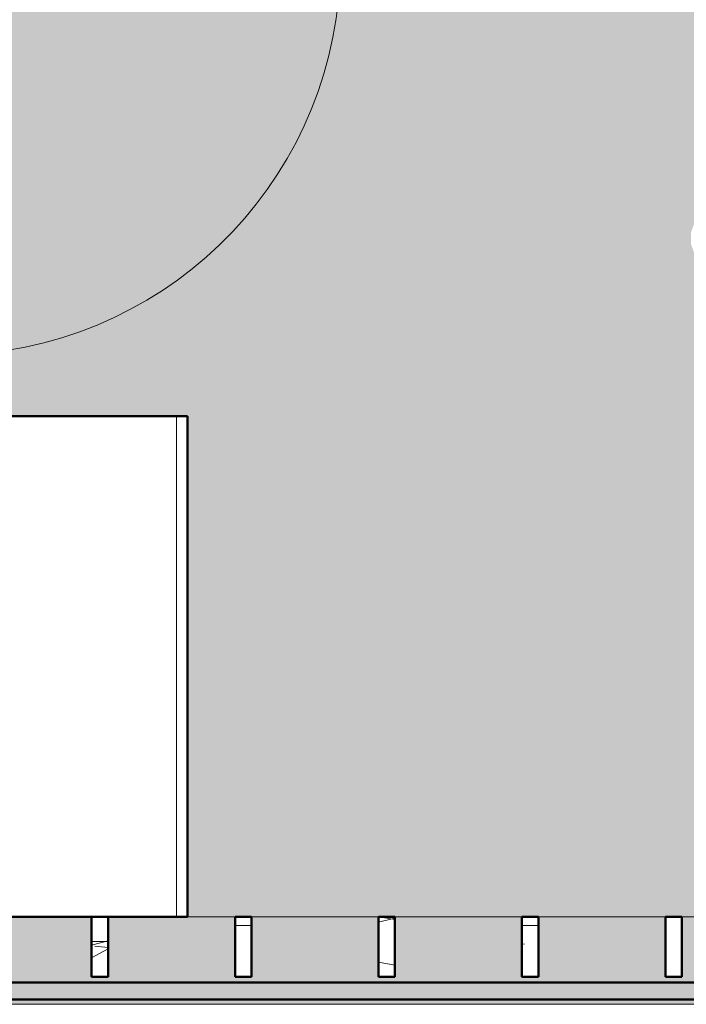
# Model space of a CAD drawing. Header units: inches. Extents: x -9465 to -7685, y 1648 to 3291.
# Tile 33 of 59: x -8499 to -8438, y 2334 to 2424. Entities that reach past the tile are written whole.
import ezdxf

# ---------------------------------------------------------------- set-up
doc = ezdxf.new("R2010")
doc.units = ezdxf.units.IN
doc.header["$MEASUREMENT"] = 0
for name, color, linetype, lineweight in [('A-DOOR', 31, 'Continuous', 13), ('A-DOOR-1', 31, 'Continuous', 9), ('A-DOOR-2', 31, 'Continuous', 20), ('A-FLOR', 192, 'Continuous', 13), ('A-GLAZ-CWMG', 51, 'Continuous', 9), ('A-GLAZ-CWMG-1', 51, 'Continuous', 50), ('A-WALL-1', 113, 'Continuous', 9), ('A-WALL-2', 113, 'Continuous', 50), ('Q-CASE', 31, 'Continuous', 9), ('Q-CASE-1', 31, 'Continuous', 50), ('S-FNDN', 32, 'Continuous', 13)]:
    doc.layers.add(name, color=color, linetype=linetype, lineweight=lineweight)

# ---------------------------------------------------------------- blocks, each defined once
blk = doc.blocks.new('Single-Flush - 36_ x 84_-1347204-SITE PLAN - PROPOSED OVER EXISTING SURVEY')
at = {"layer": 'A-DOOR-1'}
blk.add_arc((18, 3.375), 36.067, 93.17885, 180, dxfattribs=at)
at = {"layer": 'A-DOOR-2'}
for p, q in [((16, 3.375), (16, 39.386)), ((18, 39.386), (16, 39.386)), ((18, 3.375), (18, 39.386)), ((18, 3.375), (16, 3.375))]:
    blk.add_line(p, q, dxfattribs=at)
blk = doc.blocks.new('OD_CW_Base Cabinet - OD_CW_Base Cabinet-1347007-SITE PLAN - PROPOSED OVER EXISTING SURVEY')
at = {"layer": 'Q-CASE'}
for p, q in [((0.738, -1), (0.738, 0)), ((0.738, 0), (46.481, 0)), ((46.481, 0), (46.481, -1)), ((46.481, -1), (0.738, -1)), ((0.738, -23.375), (0.738, -1)), ((0.738, -1), (46.481, -1)), ((46.481, -1), (46.481, -7.266)), ((46.481, -8.766), (46.481, -20.375)), ((46.481, -21.875), (46.481, -23.375))]:
    blk.add_line(p, q, dxfattribs=at)
at = {"layer": 'Q-CASE-1'}
for p, q in [((0.738, -23.375), (0.738, 0)), ((0.738, 0), (46.481, 0)), ((46.481, 0), (46.481, -7.266)), ((46.481, -8.766), (46.481, -20.375)), ((46.481, -21.875), (46.481, -23.375))]:
    blk.add_line(p, q, dxfattribs=at)
blk = doc.blocks.new('Rectangular Mullion - Stud - Vertical-1249823-SITE PLAN - PROPOSED OVER EXISTING SURVEY')
at = {"layer": 'A-GLAZ-CWMG'}
h = blk.add_hatch(dxfattribs=at)
h.set_pattern_fill('FP_12', color=256, style=0, pattern_type=2)
h.set_pattern_definition([(184.764, (-8451.507, -2328.677), (528.661461, 40.0586324), [5.78, -572.217]), (168.69, (-8457.267, -2329.157), (-195.692293, 29.538262), [7.343, -237.41]), (135, (-8464.467, -2327.717), (-47.99982, 4e-15), [5.431, -62.452]), (133.152, (-8468.307, -2323.877), (-675.189283, 717.0111291), [10.527, -1042.195]), (167.005, (-8475.507, -2316.197), (430.381756, -103.0144664), [6.404, -633.996]), (180, (-8481.747, -2314.757), (-48, -48), [12, -36]), (189.462, (-8493.747, -2314.757), (242.595055, 32.431268), [5.839, -286.133]), (185.711, (-8451.507, -2315.717), (432.9499604, 38.4982772), [4.824, -477.57]), (180, (-8456.307, -2316.197), (-48, -48), [7.2, -40.8]), (151.699, (-8463.507, -2316.197), (-531.0809484, 282.2772348), [7.087, -701.624]), (127.875, (-8469.747, -2312.837), (185.3537404, -245.1691499), [10.946, -536.339]), (140.711, (-8476.467, -2304.197), (-292.2789016, 234.7705538), [6.822, -675.386]), (173.66, (-8481.747, -2299.877), (-385.1708218, 37.4618332), [8.693, -425.965]), (191.889, (-8490.387, -2298.917), (673.0177456, 139.16595084), [9.32, -922.671]), (186.71, (-8451.507, -2300.837), (-431.3441416, -53.5709543), [8.216, -813.411]), (176.634, (-8459.667, -2301.797), (-768.3310203, 42.3658719), [8.174, -809.237]), (146.31, (-8467.827, -2301.317), (81.23038, -70.15367), [8.653, -164.413]), (132.51, (-8475.027, -2296.517), (-484.3432232, 524.0184615), [7.814, -773.57]), (165.069, (-8480.307, -2290.757), (-529.5939244, 138.0208726), [7.452, -737.709]), (180, (-8487.507, -2288.837), (-48, -48), [5.76, -42.24]), (192.995, (-8493.267, -2288.837), (-430.381756, -103.0144664), [6.404, -633.996]), (180, (-8466.387, -2336.837), (-48, -48), [0.127, -47.873]), (316.848, (-8473.107, -2329.637), (-717.0111291, 675.189283), [10.527, -1042.195]), (333.435, (-8465.427, -2288.837), (67.20011, -9.600274), [4.293, -103.038]), (351.87, (-8461.587, -2290.757), (289.9203474, -34.5597503), [6.788, -332.623]), (23.199, (-8454.867, -2291.717), (235.033544, 107.5881307), [3.656, -361.902]), (153.435, (-8473.107, -2329.637), (-67.20011, 9.600274), [5.367, -101.965]), (173.29, (-8477.907, -2327.237), (431.3441416, -53.5709543), [8.216, -813.411]), (190.125, (-8486.067, -2326.277), (-815.4060012, -147.32774017), [13.653, -1351.608]), (190.305, (-8451.507, -2333.957), (-286.463859, -56.4485149), [5.367, -531.29]), (164.476, (-8456.787, -2334.917), (526.624866, -148.9498558), [8.967, -887.747]), (137.121, (-8465.427, -2332.517), (620.580163, -579.6829363), [9.17, -907.868]), (145.305, (-8472.147, -2326.277), (-483.4571689, 331.0066401), [7.589, -751.357]), (170.538, (-8478.387, -2321.957), (-242.595055, 32.431268), [8.759, -283.213]), (186.582, (-8487.027, -2320.517), (816.42074175, 92.35702398), [12.563, -1243.717]), (188.13, (-8451.507, -2321.957), (289.9203474, 34.5597503), [6.788, -332.623]), (168.69, (-8458.227, -2322.917), (-195.692293, 29.538262), [7.343, -237.41]), (137.49, (-8465.427, -2321.477), (524.0184615, -484.3432232), [7.814, -773.57]), (135, (-8471.187, -2316.197), (-47.99982, 4e-15), [8.825, -59.058]), (162.646, (-8477.427, -2309.957), (622.29174, -197.4654137), [8.046, -796.58]), (183.367, (-8485.107, -2307.557), (768.3302807, 42.3792818), [8.174, -809.237]), (197.103, (-8493.267, -2308.037), (-477.9233464, -150.7480936), [6.529, -646.342]), (188.746, (-8451.507, -2309.957), (-334.8907469, -55.2126118), [6.313, -625.028]), (165.069, (-8457.747, -2310.917), (-529.5939244, 138.0208726), [7.452, -737.709]), (147.995, (-8464.947, -2308.997), (234.6073836, -152.6274196), [9.057, -443.774]), (130.101, (-8472.627, -2304.197), (525.04491417, -626.48815567), [11.923, -1180.373]), (164.055, (-8480.307, -2295.077), (188.377658, -60.67759), [6.989, -342.456]), (186.009, (-8487.027, -2293.157), (-479.47453376, -52.9968317), [9.17, -907.868]), (203.199, (-8496.147, -2294.117), (-235.033544, -107.5881307), [3.656, -361.902]), (189.462, (-8451.507, -2295.557), (242.595055, 32.431268), [5.839, -286.133]), (169.992, (-8457.267, -2296.517), (-528.9663772, 90.5232291), [8.286, -820.322]), (142.595, (-8465.427, -2295.077), (-626.7276519, 476.4324888), [10.272, -1016.972]), (150.945, (-8473.587, -2336.837), (-340.5266965, 183.8514204), [4.942, -489.248]), (169.216, (-8477.907, -2334.437), (767.1604139, -148.40702066), [10.261, -1015.861]), (187.125, (-8487.987, -2332.517), (337.476941, 36.1841847), [11.61, -375.379])])
h.paths.add_polyline_path([(1.5, 0), (0, 0), (0, 5.5), (1.5, 5.5)], flags=0)
at = {"layer": 'A-GLAZ-CWMG-1'}
for p, q in [((0, 0), (0, 5.5)), ((0, 5.5), (1.5, 5.5)), ((1.5, 5.5), (1.5, 0)), ((1.5, 0), (0, 0))]:
    blk.add_line(p, q, dxfattribs=at)
blk = doc.blocks.new('Rectangular Mullion - Stud - Vertical-V10-SITE PLAN - PROPOSED OVER EXISTING SURVEY')
at = {"layer": 'A-GLAZ-CWMG'}
h = blk.add_hatch(dxfattribs=at)
h.set_pattern_fill('FP_13', color=256, style=0, pattern_type=2)
h.set_pattern_definition([(184.764, (-8464.616, -2328.677), (528.661461, 40.0586324), [5.78, -572.217]), (168.69, (-8470.376, -2329.157), (-195.692293, 29.538262), [7.343, -237.41]), (135, (-8477.576, -2327.717), (-47.99982, 4e-15), [5.431, -62.452]), (133.152, (-8481.416, -2323.877), (-675.189283, 717.0111291), [10.527, -1042.195]), (167.005, (-8488.616, -2316.197), (430.381756, -103.0144664), [6.404, -633.996]), (180, (-8494.856, -2314.757), (-48, -48), [12, -36]), (189.462, (-8506.856, -2314.757), (242.595055, 32.431268), [5.839, -286.133]), (185.711, (-8464.616, -2315.717), (432.9499604, 38.4982772), [4.824, -477.57]), (180, (-8469.416, -2316.197), (-48, -48), [7.2, -40.8]), (151.699, (-8476.616, -2316.197), (-531.0809484, 282.2772348), [7.087, -701.624]), (127.875, (-8482.856, -2312.837), (185.3537404, -245.1691499), [10.946, -536.339]), (140.711, (-8489.576, -2304.197), (-292.2789016, 234.7705538), [6.822, -675.386]), (173.66, (-8494.856, -2299.877), (-385.1708218, 37.4618332), [8.693, -425.965]), (191.889, (-8503.496, -2298.917), (673.0177456, 139.16595084), [9.32, -922.671]), (186.71, (-8464.616, -2300.837), (-431.3441416, -53.5709543), [8.216, -813.411]), (176.634, (-8472.776, -2301.797), (-768.3310203, 42.3658719), [8.174, -809.237]), (146.31, (-8480.936, -2301.317), (81.23038, -70.15367), [8.653, -164.413]), (132.51, (-8488.136, -2296.517), (-484.3432232, 524.0184615), [7.814, -773.57]), (165.069, (-8493.416, -2290.757), (-529.5939244, 138.0208726), [7.452, -737.709]), (180, (-8500.616, -2288.837), (-48, -48), [5.76, -42.24]), (192.995, (-8506.376, -2288.837), (-430.381756, -103.0144664), [6.404, -633.996]), (180, (-8479.496, -2336.837), (-48, -48), [0.127, -47.873]), (316.848, (-8486.216, -2329.637), (-717.0111291, 675.189283), [10.527, -1042.195]), (333.435, (-8478.536, -2288.837), (67.20011, -9.600274), [4.293, -103.038]), (351.87, (-8474.696, -2290.757), (289.9203474, -34.5597503), [6.788, -332.623]), (23.199, (-8467.976, -2291.717), (235.033544, 107.5881307), [3.656, -361.902]), (153.435, (-8486.216, -2329.637), (-67.20011, 9.600274), [5.367, -101.965]), (173.29, (-8491.016, -2327.237), (431.3441416, -53.5709543), [8.216, -813.411]), (190.125, (-8499.176, -2326.277), (-815.4060012, -147.32774017), [13.653, -1351.608]), (190.305, (-8464.616, -2333.957), (-286.463859, -56.4485149), [5.367, -531.29]), (164.476, (-8469.896, -2334.917), (526.624866, -148.9498558), [8.967, -887.747]), (137.121, (-8478.536, -2332.517), (620.580163, -579.6829363), [9.17, -907.868]), (145.305, (-8485.256, -2326.277), (-483.4571689, 331.0066401), [7.589, -751.357]), (170.538, (-8491.496, -2321.957), (-242.595055, 32.431268), [8.759, -283.213]), (186.582, (-8500.136, -2320.517), (816.42074175, 92.35702398), [12.563, -1243.717]), (188.13, (-8464.616, -2321.957), (289.9203474, 34.5597503), [6.788, -332.623]), (168.69, (-8471.336, -2322.917), (-195.692293, 29.538262), [7.343, -237.41]), (137.49, (-8478.536, -2321.477), (524.0184615, -484.3432232), [7.814, -773.57]), (135, (-8484.296, -2316.197), (-47.99982, 4e-15), [8.825, -59.058]), (162.646, (-8490.536, -2309.957), (622.29174, -197.4654137), [8.046, -796.58]), (183.367, (-8498.216, -2307.557), (768.3302807, 42.3792818), [8.174, -809.237]), (197.103, (-8506.376, -2308.037), (-477.9233464, -150.7480936), [6.529, -646.342]), (188.746, (-8464.616, -2309.957), (-334.8907469, -55.2126118), [6.313, -625.028]), (165.069, (-8470.856, -2310.917), (-529.5939244, 138.0208726), [7.452, -737.709]), (147.995, (-8478.056, -2308.997), (234.6073836, -152.6274196), [9.057, -443.774]), (130.101, (-8485.736, -2304.197), (525.04491417, -626.48815567), [11.923, -1180.373]), (164.055, (-8493.416, -2295.077), (188.377658, -60.67759), [6.989, -342.456]), (186.009, (-8500.136, -2293.157), (-479.47453376, -52.9968317), [9.17, -907.868]), (203.199, (-8509.256, -2294.117), (-235.033544, -107.5881307), [3.656, -361.902]), (189.462, (-8464.616, -2295.557), (242.595055, 32.431268), [5.839, -286.133]), (169.992, (-8470.376, -2296.517), (-528.9663772, 90.5232291), [8.286, -820.322]), (142.595, (-8478.536, -2295.077), (-626.7276519, 476.4324888), [10.272, -1016.972]), (150.945, (-8486.696, -2336.837), (-340.5266965, 183.8514204), [4.942, -489.248]), (169.216, (-8491.016, -2334.437), (767.1604139, -148.40702066), [10.261, -1015.861]), (187.125, (-8501.096, -2332.517), (337.476941, 36.1841847), [11.61, -375.379])])
h.paths.add_polyline_path([(1.5, 0), (0, 0), (0, 5.5), (1.5, 5.5)], flags=0)
at = {"layer": 'A-GLAZ-CWMG-1'}
for p, q in [((0, 0), (0, 5.5)), ((0, 5.5), (1.5, 5.5)), ((1.5, 5.5), (1.5, 0)), ((1.5, 0), (0, 0))]:
    blk.add_line(p, q, dxfattribs=at)
blk = doc.blocks.new('Rectangular Mullion - Stud - Vertical-V11-SITE PLAN - PROPOSED OVER EXISTING SURVEY')
at = {"layer": 'A-GLAZ-CWMG'}
h = blk.add_hatch(dxfattribs=at)
h.set_pattern_fill('FP_14', color=256, style=0, pattern_type=2)
h.set_pattern_definition([(184.764, (-8477.726, -2328.677), (528.661461, 40.0586324), [5.78, -572.217]), (168.69, (-8483.486, -2329.157), (-195.692293, 29.538262), [7.343, -237.41]), (135, (-8490.686, -2327.717), (-47.99982, 4e-15), [5.431, -62.452]), (133.152, (-8494.526, -2323.877), (-675.189283, 717.0111291), [10.527, -1042.195]), (167.005, (-8501.726, -2316.197), (430.381756, -103.0144664), [6.404, -633.996]), (180, (-8507.966, -2314.757), (-48, -48), [12, -36]), (189.462, (-8519.966, -2314.757), (242.595055, 32.431268), [5.839, -286.133]), (185.711, (-8477.726, -2315.717), (432.9499604, 38.4982772), [4.824, -477.57]), (180, (-8482.526, -2316.197), (-48, -48), [7.2, -40.8]), (151.699, (-8489.726, -2316.197), (-531.0809484, 282.2772348), [7.087, -701.624]), (127.875, (-8495.966, -2312.837), (185.3537404, -245.1691499), [10.946, -536.339]), (140.711, (-8502.686, -2304.197), (-292.2789016, 234.7705538), [6.822, -675.386]), (173.66, (-8507.966, -2299.877), (-385.1708218, 37.4618332), [8.693, -425.965]), (191.889, (-8516.606, -2298.917), (673.0177456, 139.16595084), [9.32, -922.671]), (186.71, (-8477.726, -2300.837), (-431.3441416, -53.5709543), [8.216, -813.411]), (176.634, (-8485.886, -2301.797), (-768.3310203, 42.3658719), [8.174, -809.237]), (146.31, (-8494.046, -2301.317), (81.23038, -70.15367), [8.653, -164.413]), (132.51, (-8501.246, -2296.517), (-484.3432232, 524.0184615), [7.814, -773.57]), (165.069, (-8506.526, -2290.757), (-529.5939244, 138.0208726), [7.452, -737.709]), (180, (-8513.726, -2288.837), (-48, -48), [5.76, -42.24]), (192.995, (-8519.486, -2288.837), (-430.381756, -103.0144664), [6.404, -633.996]), (180, (-8492.606, -2336.837), (-48, -48), [0.127, -47.873]), (316.848, (-8499.326, -2329.637), (-717.0111291, 675.189283), [10.527, -1042.195]), (333.435, (-8491.646, -2288.837), (67.20011, -9.600274), [4.293, -103.038]), (351.87, (-8487.806, -2290.757), (289.9203474, -34.5597503), [6.788, -332.623]), (23.199, (-8481.086, -2291.717), (235.033544, 107.5881307), [3.656, -361.902]), (153.435, (-8499.326, -2329.637), (-67.20011, 9.600274), [5.367, -101.965]), (173.29, (-8504.126, -2327.237), (431.3441416, -53.5709543), [8.216, -813.411]), (190.125, (-8512.286, -2326.277), (-815.4060012, -147.32774017), [13.653, -1351.608]), (190.305, (-8477.726, -2333.957), (-286.463859, -56.4485149), [5.367, -531.29]), (164.476, (-8483.006, -2334.917), (526.624866, -148.9498558), [8.967, -887.747]), (137.121, (-8491.646, -2332.517), (620.580163, -579.6829363), [9.17, -907.868]), (145.305, (-8498.366, -2326.277), (-483.4571689, 331.0066401), [7.589, -751.357]), (170.538, (-8504.606, -2321.957), (-242.595055, 32.431268), [8.759, -283.213]), (186.582, (-8513.246, -2320.517), (816.42074175, 92.35702398), [12.563, -1243.717]), (188.13, (-8477.726, -2321.957), (289.9203474, 34.5597503), [6.788, -332.623]), (168.69, (-8484.446, -2322.917), (-195.692293, 29.538262), [7.343, -237.41]), (137.49, (-8491.646, -2321.477), (524.0184615, -484.3432232), [7.814, -773.57]), (135, (-8497.406, -2316.197), (-47.99982, 4e-15), [8.825, -59.058]), (162.646, (-8503.646, -2309.957), (622.29174, -197.4654137), [8.046, -796.58]), (183.367, (-8511.326, -2307.557), (768.3302807, 42.3792818), [8.174, -809.237]), (197.103, (-8519.486, -2308.037), (-477.9233464, -150.7480936), [6.529, -646.342]), (188.746, (-8477.726, -2309.957), (-334.8907469, -55.2126118), [6.313, -625.028]), (165.069, (-8483.966, -2310.917), (-529.5939244, 138.0208726), [7.452, -737.709]), (147.995, (-8491.166, -2308.997), (234.6073836, -152.6274196), [9.057, -443.774]), (130.101, (-8498.846, -2304.197), (525.04491417, -626.48815567), [11.923, -1180.373]), (164.055, (-8506.526, -2295.077), (188.377658, -60.67759), [6.989, -342.456]), (186.009, (-8513.246, -2293.157), (-479.47453376, -52.9968317), [9.17, -907.868]), (203.199, (-8522.366, -2294.117), (-235.033544, -107.5881307), [3.656, -361.902]), (189.462, (-8477.726, -2295.557), (242.595055, 32.431268), [5.839, -286.133]), (169.992, (-8483.486, -2296.517), (-528.9663772, 90.5232291), [8.286, -820.322]), (142.595, (-8491.646, -2295.077), (-626.7276519, 476.4324888), [10.272, -1016.972]), (150.945, (-8499.806, -2336.837), (-340.5266965, 183.8514204), [4.942, -489.248]), (169.216, (-8504.126, -2334.437), (767.1604139, -148.40702066), [10.261, -1015.861]), (187.125, (-8514.206, -2332.517), (337.476941, 36.1841847), [11.61, -375.379])])
h.paths.add_polyline_path([(1.5, 0), (0, 0), (0, 5.5), (1.5, 5.5)], flags=0)
at = {"layer": 'A-GLAZ-CWMG-1'}
for p, q in [((0, 0), (0, 5.5)), ((0, 5.5), (1.5, 5.5)), ((1.5, 5.5), (1.5, 0)), ((1.5, 0), (0, 0))]:
    blk.add_line(p, q, dxfattribs=at)
blk = doc.blocks.new('Rectangular Mullion - Stud - Vertical-V12-SITE PLAN - PROPOSED OVER EXISTING SURVEY')
at = {"layer": 'A-GLAZ-CWMG'}
h = blk.add_hatch(dxfattribs=at)
h.set_pattern_fill('FP_15', color=256, style=0, pattern_type=2)
h.set_pattern_definition([(184.764, (-8438.398, -2328.677), (528.661461, 40.0586324), [5.78, -572.217]), (168.69, (-8444.158, -2329.157), (-195.692293, 29.538262), [7.343, -237.41]), (135, (-8451.358, -2327.717), (-47.99982, 4e-15), [5.431, -62.452]), (133.152, (-8455.198, -2323.877), (-675.189283, 717.0111291), [10.527, -1042.195]), (167.005, (-8462.398, -2316.197), (430.381756, -103.0144664), [6.404, -633.996]), (180, (-8468.64, -2314.757), (-48, -48), [12, -36]), (189.462, (-8480.638, -2314.757), (242.595055, 32.431268), [5.839, -286.133]), (185.711, (-8438.398, -2315.717), (432.9499604, 38.4982772), [4.824, -477.57]), (180, (-8443.2, -2316.197), (-48, -48), [7.2, -40.8]), (151.699, (-8450.398, -2316.197), (-531.0809484, 282.2772348), [7.087, -701.624]), (127.875, (-8456.638, -2312.837), (185.3537404, -245.1691499), [10.946, -536.339]), (140.711, (-8463.358, -2304.197), (-292.2789016, 234.7705538), [6.822, -675.386]), (173.66, (-8468.638, -2299.877), (-385.1708218, 37.4618332), [8.693, -425.965]), (191.889, (-8477.278, -2298.917), (673.0177456, 139.16595084), [9.32, -922.671]), (186.71, (-8438.398, -2300.837), (-431.3441416, -53.5709543), [8.216, -813.411]), (176.634, (-8446.558, -2301.797), (-768.3310203, 42.3658719), [8.174, -809.237]), (146.31, (-8454.718, -2301.317), (81.23038, -70.15367), [8.653, -164.413]), (132.51, (-8461.918, -2296.517), (-484.3432232, 524.0184615), [7.814, -773.57]), (165.069, (-8467.198, -2290.757), (-529.5939244, 138.0208726), [7.452, -737.709]), (180, (-8474.4, -2288.837), (-48, -48), [5.76, -42.24]), (192.995, (-8480.158, -2288.837), (-430.381756, -103.0144664), [6.404, -633.996]), (180, (-8453.28, -2336.837), (-48, -48), [0.127, -47.873]), (316.848, (-8459.998, -2329.637), (-717.0111291, 675.189283), [10.527, -1042.195]), (333.435, (-8452.318, -2288.837), (67.20011, -9.600274), [4.293, -103.038]), (351.87, (-8448.478, -2290.757), (289.9203474, -34.5597503), [6.788, -332.623]), (23.199, (-8441.758, -2291.717), (235.033544, 107.5881307), [3.656, -361.902]), (153.435, (-8459.998, -2329.637), (-67.20011, 9.600274), [5.367, -101.965]), (173.29, (-8464.798, -2327.237), (431.3441416, -53.5709543), [8.216, -813.411]), (190.125, (-8472.958, -2326.277), (-815.4060012, -147.32774017), [13.653, -1351.608]), (190.305, (-8438.398, -2333.957), (-286.463859, -56.4485149), [5.367, -531.29]), (164.476, (-8443.678, -2334.917), (526.624866, -148.9498558), [8.967, -887.747]), (137.121, (-8452.318, -2332.517), (620.580163, -579.6829363), [9.17, -907.868]), (145.305, (-8459.038, -2326.277), (-483.4571689, 331.0066401), [7.589, -751.357]), (170.538, (-8465.278, -2321.957), (-242.595055, 32.431268), [8.759, -283.213]), (186.582, (-8473.918, -2320.517), (816.42074175, 92.35702398), [12.563, -1243.717]), (188.13, (-8438.398, -2321.957), (289.9203474, 34.5597503), [6.788, -332.623]), (168.69, (-8445.118, -2322.917), (-195.692293, 29.538262), [7.343, -237.41]), (137.49, (-8452.318, -2321.477), (524.0184615, -484.3432232), [7.814, -773.57]), (135, (-8458.078, -2316.197), (-47.99982, 4e-15), [8.825, -59.058]), (162.646, (-8464.318, -2309.957), (622.29174, -197.4654137), [8.046, -796.58]), (183.367, (-8471.998, -2307.557), (768.3302807, 42.3792818), [8.174, -809.237]), (197.103, (-8480.158, -2308.037), (-477.9233464, -150.7480936), [6.529, -646.342]), (188.746, (-8438.398, -2309.957), (-334.8907469, -55.2126118), [6.313, -625.028]), (165.069, (-8444.638, -2310.917), (-529.5939244, 138.0208726), [7.452, -737.709]), (147.995, (-8451.838, -2308.997), (234.6073836, -152.6274196), [9.057, -443.774]), (130.101, (-8459.518, -2304.197), (525.04491417, -626.48815567), [11.923, -1180.373]), (164.055, (-8467.198, -2295.077), (188.377658, -60.67759), [6.989, -342.456]), (186.009, (-8473.918, -2293.157), (-479.47453376, -52.9968317), [9.17, -907.868]), (203.199, (-8483.038, -2294.117), (-235.033544, -107.5881307), [3.656, -361.902]), (189.462, (-8438.398, -2295.557), (242.595055, 32.431268), [5.839, -286.133]), (169.992, (-8444.158, -2296.517), (-528.9663772, 90.5232291), [8.286, -820.322]), (142.595, (-8452.318, -2295.077), (-626.7276519, 476.4324888), [10.272, -1016.972]), (150.945, (-8460.478, -2336.837), (-340.5266965, 183.8514204), [4.942, -489.248]), (169.216, (-8464.798, -2334.437), (767.1604139, -148.40702066), [10.261, -1015.861]), (187.125, (-8474.878, -2332.517), (337.476941, 36.1841847), [11.61, -375.379])])
h.paths.add_polyline_path([(1.5, 0), (0, 0), (0, 5.5), (1.5, 5.5)], flags=0)
at = {"layer": 'A-GLAZ-CWMG-1'}
for p, q in [((0, 0), (0, 5.5)), ((0, 5.5), (1.5, 5.5)), ((1.5, 5.5), (1.5, 0)), ((1.5, 0), (0, 0))]:
    blk.add_line(p, q, dxfattribs=at)
blk = doc.blocks.new('Rectangular Mullion - Stud - Vertical-1249938-SITE PLAN - PROPOSED OVER EXISTING SURVEY')
at = {"layer": 'A-GLAZ-CWMG'}
h = blk.add_hatch(dxfattribs=at)
h.set_pattern_fill('FP_18', color=256, style=0, pattern_type=2)
h.set_pattern_definition([(184.764, (-8490.835, -2328.677), (528.661461, 40.0586324), [5.78, -572.217]), (168.69, (-8496.595, -2329.157), (-195.692293, 29.538262), [7.343, -237.41]), (135, (-8503.795, -2327.717), (-47.99982, 4e-15), [5.431, -62.452]), (133.152, (-8507.635, -2323.877), (-675.189283, 717.0111291), [10.527, -1042.195]), (167.005, (-8514.835, -2316.197), (430.381756, -103.0144664), [6.404, -633.996]), (180, (-8521.075, -2314.757), (-48, -48), [12, -36]), (189.462, (-8533.075, -2314.757), (242.595055, 32.431268), [5.839, -286.133]), (185.711, (-8490.835, -2315.717), (432.9499604, 38.4982772), [4.824, -477.57]), (180, (-8495.635, -2316.197), (-48, -48), [7.2, -40.8]), (151.699, (-8502.835, -2316.197), (-531.0809484, 282.2772348), [7.087, -701.624]), (127.875, (-8509.075, -2312.837), (185.3537404, -245.1691499), [10.946, -536.339]), (140.711, (-8515.795, -2304.197), (-292.2789016, 234.7705538), [6.822, -675.386]), (173.66, (-8521.075, -2299.877), (-385.1708218, 37.4618332), [8.693, -425.965]), (191.889, (-8529.715, -2298.917), (673.0177456, 139.16595084), [9.32, -922.671]), (186.71, (-8490.835, -2300.837), (-431.3441416, -53.5709543), [8.216, -813.411]), (176.634, (-8498.995, -2301.797), (-768.3310203, 42.3658719), [8.174, -809.237]), (146.31, (-8507.155, -2301.317), (81.23038, -70.15367), [8.653, -164.413]), (132.51, (-8514.355, -2296.517), (-484.3432232, 524.0184615), [7.814, -773.57]), (165.069, (-8519.635, -2290.757), (-529.5939244, 138.0208726), [7.452, -737.709]), (180, (-8526.835, -2288.837), (-48, -48), [5.76, -42.24]), (192.995, (-8532.595, -2288.837), (-430.381756, -103.0144664), [6.404, -633.996]), (180, (-8505.715, -2336.837), (-48, -48), [0.127, -47.873]), (316.848, (-8512.435, -2329.637), (-717.0111291, 675.189283), [10.527, -1042.195]), (333.435, (-8504.755, -2288.837), (67.20011, -9.600274), [4.293, -103.038]), (351.87, (-8500.915, -2290.757), (289.9203474, -34.5597503), [6.788, -332.623]), (23.199, (-8494.195, -2291.717), (235.033544, 107.5881307), [3.656, -361.902]), (153.435, (-8512.435, -2329.637), (-67.20011, 9.600274), [5.367, -101.965]), (173.29, (-8517.235, -2327.237), (431.3441416, -53.5709543), [8.216, -813.411]), (190.125, (-8525.395, -2326.277), (-815.4060012, -147.32774017), [13.653, -1351.608]), (190.305, (-8490.835, -2333.957), (-286.463859, -56.4485149), [5.367, -531.29]), (164.476, (-8496.115, -2334.917), (526.624866, -148.9498558), [8.967, -887.747]), (137.121, (-8504.755, -2332.517), (620.580163, -579.6829363), [9.17, -907.868]), (145.305, (-8511.475, -2326.277), (-483.4571689, 331.0066401), [7.589, -751.357]), (170.538, (-8517.715, -2321.957), (-242.595055, 32.431268), [8.759, -283.213]), (186.582, (-8526.355, -2320.517), (816.42074175, 92.35702398), [12.563, -1243.717]), (188.13, (-8490.835, -2321.957), (289.9203474, 34.5597503), [6.788, -332.623]), (168.69, (-8497.555, -2322.917), (-195.692293, 29.538262), [7.343, -237.41]), (137.49, (-8504.755, -2321.477), (524.0184615, -484.3432232), [7.814, -773.57]), (135, (-8510.515, -2316.197), (-47.99982, 4e-15), [8.825, -59.058]), (162.646, (-8516.755, -2309.957), (622.29174, -197.4654137), [8.046, -796.58]), (183.367, (-8524.435, -2307.557), (768.3302807, 42.3792818), [8.174, -809.237]), (197.103, (-8532.595, -2308.037), (-477.9233464, -150.7480936), [6.529, -646.342]), (188.746, (-8490.835, -2309.957), (-334.8907469, -55.2126118), [6.313, -625.028]), (165.069, (-8497.075, -2310.917), (-529.5939244, 138.0208726), [7.452, -737.709]), (147.995, (-8504.275, -2308.997), (234.6073836, -152.6274196), [9.057, -443.774]), (130.101, (-8511.955, -2304.197), (525.04491417, -626.48815567), [11.923, -1180.373]), (164.055, (-8519.635, -2295.077), (188.377658, -60.67759), [6.989, -342.456]), (186.009, (-8526.355, -2293.157), (-479.47453376, -52.9968317), [9.17, -907.868]), (203.199, (-8535.475, -2294.117), (-235.033544, -107.5881307), [3.656, -361.902]), (189.462, (-8490.835, -2295.557), (242.595055, 32.431268), [5.839, -286.133]), (169.992, (-8496.595, -2296.517), (-528.9663772, 90.5232291), [8.286, -820.322]), (142.595, (-8504.755, -2295.077), (-626.7276519, 476.4324888), [10.272, -1016.972]), (150.945, (-8512.915, -2336.837), (-340.5266965, 183.8514204), [4.942, -489.248]), (169.216, (-8517.235, -2334.437), (767.1604139, -148.40702066), [10.261, -1015.861]), (187.125, (-8527.315, -2332.517), (337.476941, 36.1841847), [11.61, -375.379])])
h.paths.add_polyline_path([(1.5, 0), (0, 0), (0, 5.5), (1.5, 5.5)], flags=0)
at = {"layer": 'A-GLAZ-CWMG-1'}
for p, q in [((0, 0), (0, 5.5)), ((0, 5.5), (1.5, 5.5)), ((1.5, 5.5), (1.5, 0)), ((1.5, 0), (0, 0))]:
    blk.add_line(p, q, dxfattribs=at)

msp = doc.modelspace()

# ---------------------------------------------------------------- hatches: boundary and pattern name
at = {"layer": 'A-FLOR'}
h = msp.add_hatch(color=256, dxfattribs=at)
h.paths.add_polyline_path([(-8404.569, 2342.337), (-8404.569, 2356.522), (-8414.379, 2356.559), (-8416.247, 2356.763), (-8418.695, 2357.548), (-8420.018, 2358.309), (-8420.684, 2358.797), (-8421.318, 2359.348), (-8422.219, 2360.315), (-8423.159, 2361.635), (-8423.943, 2363.264), (-8424.025, 2363.535), (-8424.23, 2363.995), (-8424.7, 2366.206), (-8424.677, 2368.575), (-8424.211, 2370.72), (-8423.943, 2371.427), (-8423.82, 2371.726), (-8422.964, 2373.362), (-8421.901, 2374.753), (-8420.833, 2375.774), (-8420.015, 2376.384), (-8419.275, 2376.83), (-8418.254, 2377.336), (-8417.525, 2377.608), (-8415.953, 2377.993), (-8413.931, 2378.157), (-8404.569, 2378.158), (-8404.569, 2429.712), (-8469.669, 2429.712), (-8469.669, 2436.462), (-8404.569, 2436.462), (-8404.569, 2495.212), (-8422.569, 2495.212), (-8422.569, 2581.462), (-8404.569, 2581.462), (-8404.569, 2639.712), (-8436.007, 2639.712), (-8436.007, 2639.337), (-8653.22, 2639.337), (-8653.225, 2638.907), (-8654.069, 2638.907), (-8654.069, 2640.337), (-8654.475, 2640.337), (-8654.475, 2642.649), (-8654.069, 2642.649), (-8654.069, 2644.899), (-8653.225, 2644.899), (-8653.225, 2645.337), (-8651.418, 2645.337), (-8651.418, 2645.767), (-8650.569, 2645.767), (-8650.569, 2645.337), (-8632.569, 2645.337), (-8632.569, 2645.767), (-8631.72, 2645.767), (-8631.72, 2645.337), (-8621.829, 2645.337), (-8621.829, 2645.767), (-8620.98, 2645.767), (-8620.98, 2645.337), (-8516.105, 2645.337), (-8516.105, 2645.767), (-8515.256, 2645.767), (-8515.256, 2645.337), (-8511.003, 2645.337), (-8511.003, 2645.447), (-8509.668, 2645.447), (-8509.668, 2646.767), (-8508.819, 2646.767), (-8508.819, 2645.337), (-8441.444, 2645.337), (-8441.444, 2646.767), (-8440.595, 2646.767), (-8440.572, 2645.447), (-8439.261, 2645.447), (-8439.261, 2645.337), (-8436.007, 2645.337), (-8436.007, 2648.837), (-8432.569, 2648.837), (-8432.569, 2715.837), (-8692.569, 2715.837), (-8692.569, 2710.186), (-8692.139, 2710.144), (-8692.139, 2709.337), (-8692.569, 2709.337), (-8692.569, 2679.337), (-8692.139, 2679.337), (-8692.139, 2678.488), (-8692.569, 2678.488), (-8692.569, 2676.936), (-8692.139, 2676.936), (-8692.139, 2676.087), (-8692.569, 2676.087), (-8692.569, 2646.087), (-8692.139, 2646.087), (-8692.139, 2645.337), (-8690.913, 2645.337), (-8690.913, 2644.899), (-8690.069, 2644.899), (-8690.069, 2642.649), (-8689.663, 2642.649), (-8689.663, 2640.337), (-8690.069, 2640.337), (-8690.069, 2638.907), (-8690.918, 2638.907), (-8690.918, 2639.337), (-8692.569, 2639.337), (-8692.569, 2486.337), (-8692.069, 2486.337), (-8692.069, 2478.337), (-8623.819, 2478.337), (-8623.819, 2436.462), (-8505.669, 2436.462), (-8505.669, 2429.712), (-8506.944, 2429.712), (-8506.944, 2388.08), (-8483.569, 2388.08), (-8483.569, 2342.337), (-8408.88, 2342.337)], flags=0)
h.paths.add_polyline_path([(-8416.068, 2356.709), (-8417.613, 2357.116), (-8417.823, 2357.232), (-8416.12, 2356.725)], flags=0)
h.paths.add_polyline_path([(-8406.093, 2394.36), (-8413.819, 2394.36), (-8414.784, 2394.487), (-8415.682, 2394.86), (-8416.454, 2395.452), (-8417.046, 2396.224), (-8417.419, 2397.122), (-8417.546, 2398.163), (-8417.546, 2399.475), (-8420.569, 2399.127), (-8421.569, 2397.936), (-8422.569, 2397.369), (-8423.569, 2397.101), (-8424.573, 2396.924), (-8425.569, 2396.837), (-8427.562, 2397.011), (-8429.569, 2397.549), (-8431.569, 2398.277), (-8433.569, 2399.209), (-8435.569, 2400.597), (-8436.569, 2401.597), (-8437.069, 2402.463), (-8437.569, 2403.837), (-8437.569, 2404.837), (-8437.069, 2406.21), (-8436.569, 2407.076), (-8435.569, 2408.076), (-8433.569, 2409.464), (-8431.569, 2410.396), (-8429.484, 2411.147), (-8427.562, 2411.662), (-8425.569, 2411.837), (-8424.079, 2411.662), (-8423.569, 2411.573), (-8422.569, 2411.305), (-8421.569, 2410.738), (-8420.569, 2409.546), (-8417.546, 2409.198), (-8417.546, 2410.587), (-8417.419, 2411.551), (-8417.046, 2412.45), (-8416.454, 2413.222), (-8415.682, 2413.814), (-8414.784, 2414.186), (-8413.819, 2414.313), (-8406.093, 2414.313), (-8406.093, 2399.475)], flags=0)
h.paths.add_polyline_path([(-8692.069, 2436.462), (-8692.069, 2474.337), (-8692.569, 2474.337), (-8692.569, 2436.462)], flags=0)
h.paths.add_polyline_path([(-8531.023, 2438.466), (-8606.178, 2438.467), (-8606.178, 2564.056), (-8564.84, 2564.056), (-8564.84, 2562.088), (-8563.265, 2562.088), (-8563.284, 2554.214), (-8563.726, 2554.171), (-8563.441, 2554.133), (-8562.871, 2553.897), (-8562.382, 2553.522), (-8562.007, 2553.033), (-8561.771, 2552.463), (-8561.69, 2551.852), (-8561.69, 2519.371), (-8561.771, 2518.76), (-8562.007, 2518.19), (-8562.382, 2517.701), (-8562.871, 2517.326), (-8563.441, 2517.09), (-8564.052, 2517.009), (-8563.441, 2516.929), (-8562.871, 2516.693), (-8562.382, 2516.317), (-8562.007, 2515.828), (-8561.771, 2515.258), (-8561.69, 2514.647), (-8561.69, 2482.167), (-8561.771, 2481.555), (-8562.007, 2480.985), (-8562.382, 2480.496), (-8562.871, 2480.121), (-8563.441, 2479.885), (-8564.052, 2479.804), (-8526.651, 2479.803), (-8526.651, 2438.466), (-8529.013, 2438.466)], flags=0)
h.paths.add_polyline_path([(-8529.013, 2502.337), (-8531.569, 2502.337), (-8531.569, 2562.337), (-8501.569, 2562.337), (-8501.569, 2502.337), (-8526.651, 2502.337)], flags=0)
h.paths.add_polyline_path([(-8513.667, 2592.597), (-8533.069, 2592.597), (-8533.069, 2593.597), (-8539.069, 2593.597), (-8539.069, 2633.597), (-8477.069, 2633.597), (-8477.069, 2593.597), (-8483.069, 2593.597), (-8483.069, 2592.597)], flags=0)
h.paths.add_polyline_path([(-8458.088, 2649.266), (-8459.372, 2650.55), (-8460.256, 2649.666), (-8460.81, 2650.103), (-8461.565, 2650.417), (-8462.146, 2650.527), (-8462.85, 2650.489), (-8463.526, 2650.285), (-8465.435, 2651.982), (-8467.537, 2653.433), (-8469.802, 2654.616), (-8481.115, 2665.929), (-8481.393, 2666.292), (-8481.568, 2666.714), (-8481.628, 2667.167), (-8481.568, 2667.62), (-8481.393, 2668.042), (-8481.115, 2668.404), (-8479.641, 2669.823), (-8479.479, 2669.935), (-8478.976, 2670.154), (-8481.126, 2672.314), (-8464.686, 2688.745), (-8462.497, 2686.555), (-8462.476, 2686.712), (-8462.302, 2687.134), (-8462.023, 2687.496), (-8460.786, 2688.734), (-8460.424, 2689.012), (-8460.001, 2689.187), (-8459.549, 2689.246), (-8459.096, 2689.187), (-8458.674, 2689.012), (-8458.311, 2688.734), (-8446.997, 2677.42), (-8445.697, 2674.984), (-8444.364, 2673.053), (-8442.666, 2671.144), (-8442.871, 2670.469), (-8442.909, 2669.764), (-8442.777, 2669.07), (-8442.397, 2668.317), (-8442.048, 2667.874), (-8442.921, 2666.979), (-8441.648, 2665.706), (-8442.178, 2665.176), (-8442.708, 2665.706), (-8443.028, 2664.934), (-8443.741, 2663.388), (-8444.378, 2663.83), (-8444.562, 2664.027), (-8444.623, 2663.965), (-8443.827, 2663.226), (-8445.31, 2660.797), (-8445.546, 2660.427), (-8446.138, 2660.895), (-8446.887, 2661.702), (-8446.97, 2661.618), (-8445.605, 2660.351), (-8447.227, 2658.201), (-8447.576, 2657.755), (-8448.14, 2658.234), (-8449.206, 2659.383), (-8449.346, 2659.243), (-8447.648, 2657.633), (-8449.945, 2655.333), (-8450.514, 2655.908), (-8451.557, 2657.032), (-8451.696, 2656.893), (-8450.436, 2655.703), (-8450.068, 2655.263), (-8452.233, 2653.609), (-8452.665, 2653.291), (-8453.932, 2654.657), (-8454.015, 2654.574), (-8453.111, 2653.714), (-8452.741, 2653.233), (-8455.134, 2651.754), (-8455.54, 2651.514), (-8456.279, 2652.31), (-8456.34, 2652.249), (-8456.076, 2651.998), (-8455.702, 2651.428), (-8458.116, 2650.355), (-8457.558, 2649.797), (-8457.926, 2649.429)], flags=0)
h.paths.add_polyline_path([(-8537.931, 2649.266), (-8538.462, 2649.797), (-8537.904, 2650.355), (-8538.772, 2650.715), (-8540.318, 2651.428), (-8539.877, 2652.065), (-8539.679, 2652.249), (-8539.741, 2652.31), (-8540.48, 2651.514), (-8542.909, 2652.997), (-8543.279, 2653.233), (-8542.811, 2653.825), (-8542.005, 2654.574), (-8542.088, 2654.657), (-8543.355, 2653.291), (-8545.583, 2654.974), (-8545.951, 2655.263), (-8545.475, 2655.824), (-8544.324, 2656.893), (-8544.463, 2657.032), (-8546.075, 2655.333), (-8548.371, 2657.633), (-8547.797, 2658.201), (-8546.674, 2659.243), (-8546.813, 2659.383), (-8548.002, 2658.124), (-8548.444, 2657.755), (-8550.047, 2659.851), (-8550.415, 2660.351), (-8549.049, 2661.618), (-8549.133, 2661.702), (-8549.993, 2660.797), (-8550.474, 2660.427), (-8551.912, 2662.752), (-8552.193, 2663.226), (-8551.396, 2663.965), (-8551.458, 2664.027), (-8551.708, 2663.763), (-8552.279, 2663.388), (-8553.312, 2665.706), (-8553.841, 2665.176), (-8554.372, 2665.706), (-8553.114, 2667.016), (-8553.972, 2667.874), (-8553.535, 2668.428), (-8553.221, 2669.184), (-8553.111, 2669.764), (-8553.149, 2670.469), (-8553.353, 2671.144), (-8551.593, 2673.143), (-8550.205, 2675.155), (-8549.022, 2677.42), (-8537.709, 2688.734), (-8537.346, 2689.012), (-8536.924, 2689.187), (-8536.471, 2689.246), (-8536.018, 2689.187), (-8535.596, 2689.012), (-8535.234, 2688.734), (-8533.996, 2687.496), (-8533.703, 2687.098), (-8533.484, 2686.594), (-8531.324, 2688.745), (-8514.893, 2672.304), (-8517.083, 2670.115), (-8516.926, 2670.095), (-8516.378, 2669.823), (-8516.142, 2669.642), (-8514.904, 2668.404), (-8514.626, 2668.042), (-8514.451, 2667.62), (-8514.392, 2667.167), (-8514.451, 2666.714), (-8514.626, 2666.292), (-8514.904, 2665.929), (-8526.218, 2654.616), (-8528.723, 2653.268), (-8530.585, 2651.982), (-8532.494, 2650.285), (-8533.169, 2650.489), (-8533.874, 2650.527), (-8534.713, 2650.329), (-8535.234, 2650.084), (-8535.764, 2649.666), (-8536.648, 2650.55), (-8537.769, 2649.429)], flags=0)
h.paths.add_polyline_path([(-8436.5, 2650.836), (-8438.069, 2650.836), (-8438.069, 2655.836), (-8437.069, 2655.836), (-8437.069, 2679.836), (-8438.069, 2679.836), (-8438.069, 2684.836), (-8437.069, 2684.836), (-8437.069, 2710.337), (-8438.069, 2710.337), (-8438.069, 2711.337), (-8468.569, 2711.337), (-8468.569, 2710.337), (-8473.569, 2710.337), (-8473.569, 2711.337), (-8504.069, 2711.337), (-8504.069, 2710.337), (-8509.069, 2710.337), (-8509.069, 2711.337), (-8539.569, 2711.337), (-8539.569, 2710.337), (-8544.569, 2710.337), (-8544.569, 2711.337), (-8575.069, 2711.337), (-8575.069, 2710.337), (-8580.069, 2710.337), (-8580.069, 2711.337), (-8610.569, 2711.337), (-8610.569, 2710.337), (-8615.569, 2710.337), (-8615.569, 2711.337), (-8644.569, 2711.337), (-8644.569, 2710.337), (-8649.569, 2710.337), (-8649.569, 2715.337), (-8644.569, 2715.337), (-8644.569, 2714.337), (-8615.569, 2714.337), (-8615.569, 2715.337), (-8610.569, 2715.337), (-8610.569, 2714.337), (-8580.069, 2714.337), (-8580.069, 2715.337), (-8575.069, 2715.337), (-8575.069, 2714.337), (-8544.569, 2714.337), (-8544.569, 2715.337), (-8539.569, 2715.337), (-8539.569, 2714.337), (-8509.069, 2714.337), (-8509.069, 2715.337), (-8504.069, 2715.337), (-8504.069, 2714.337), (-8473.569, 2714.337), (-8473.569, 2715.337), (-8468.569, 2715.337), (-8468.569, 2714.337), (-8438.069, 2714.337), (-8438.069, 2715.337), (-8433.069, 2715.337), (-8433.069, 2710.337), (-8434.069, 2710.337), (-8434.069, 2684.836), (-8433.069, 2684.836), (-8433.069, 2679.836), (-8434.069, 2679.836), (-8434.069, 2655.836), (-8433.069, 2655.836), (-8433.069, 2650.836), (-8434.069, 2650.836)], flags=0)
h.paths.add_polyline_path([(-8537.012, 2654.728), (-8533.149, 2658.319), (-8533.676, 2658.846), (-8537.314, 2654.918), (-8537.162, 2654.822)], flags=0)
h.paths.add_polyline_path([(-8459.008, 2654.728), (-8458.705, 2654.925), (-8462.344, 2658.846), (-8462.871, 2658.319), (-8459.109, 2654.822)], flags=0)
h.paths.add_polyline_path([(-8539.705, 2656.709), (-8535.471, 2660.641), (-8536.023, 2661.193), (-8539.985, 2656.923), (-8539.936, 2656.885)], flags=0)
h.paths.add_polyline_path([(-8456.315, 2656.709), (-8456.034, 2656.923), (-8459.996, 2661.193), (-8460.549, 2660.641), (-8456.703, 2657.07)], flags=0)
h.paths.add_polyline_path([(-8466.413, 2657.591), (-8469.143, 2660.262), (-8468.122, 2659.123), (-8467.297, 2658.384)], flags=0)
h.paths.add_polyline_path([(-8529.607, 2657.591), (-8527.63, 2659.422), (-8526.877, 2660.321), (-8528.723, 2658.475)], flags=0)
h.paths.add_polyline_path([(-8542.21, 2658.855), (-8537.789, 2662.959), (-8538.398, 2663.568), (-8542.514, 2659.132)], flags=0)
h.paths.add_polyline_path([(-8453.81, 2658.855), (-8453.506, 2659.132), (-8457.622, 2663.568), (-8458.231, 2662.959), (-8454.493, 2659.49)], flags=0)
h.paths.add_polyline_path([(-8528.78, 2659.478), (-8528.162, 2660.097), (-8543.541, 2675.476), (-8544.172, 2674.846), (-8542.984, 2673.143), (-8543.312, 2672.791), (-8542.742, 2671.972), (-8542.346, 2672.278), (-8540.962, 2670.501), (-8541.303, 2670.134), (-8540.672, 2669.379), (-8540.272, 2669.714), (-8538.807, 2668.007), (-8539.178, 2667.608), (-8538.446, 2666.877), (-8538.081, 2667.216), (-8536.514, 2665.599), (-8536.829, 2665.259), (-8536.098, 2664.529), (-8535.699, 2664.899), (-8533.997, 2663.429), (-8534.326, 2663.022), (-8533.579, 2662.398), (-8533.158, 2662.743), (-8531.429, 2661.361), (-8531.732, 2660.94), (-8530.929, 2660.383), (-8530.563, 2660.722), (-8528.907, 2659.566)], flags=0)
h.paths.add_polyline_path([(-8467.239, 2659.478), (-8465.456, 2660.722), (-8465.091, 2660.383), (-8464.274, 2660.95), (-8464.561, 2661.385), (-8462.835, 2662.764), (-8462.441, 2662.398), (-8461.687, 2663.028), (-8462.028, 2663.435), (-8460.321, 2664.899), (-8459.922, 2664.529), (-8459.214, 2665.284), (-8459.528, 2665.623), (-8457.939, 2667.216), (-8457.545, 2666.905), (-8456.842, 2667.608), (-8457.213, 2668.007), (-8455.748, 2669.714), (-8455.342, 2669.386), (-8454.717, 2670.134), (-8455.077, 2670.522), (-8453.674, 2672.278), (-8453.266, 2671.986), (-8452.708, 2672.791), (-8453.036, 2673.143), (-8451.848, 2674.846), (-8452.478, 2675.476), (-8467.858, 2660.097), (-8467.297, 2659.536)], flags=0)
h.paths.add_polyline_path([(-8544.57, 2661.195), (-8540.137, 2665.307), (-8540.747, 2665.917), (-8544.848, 2661.499)], flags=0)
h.paths.add_polyline_path([(-8451.45, 2661.195), (-8451.171, 2661.499), (-8455.272, 2665.917), (-8455.882, 2665.307), (-8451.803, 2661.523)], flags=0)
h.paths.add_polyline_path([(-8546.774, 2663.73), (-8542.513, 2667.683), (-8543.065, 2668.235), (-8546.988, 2664.011), (-8546.805, 2663.771)], flags=0)
h.paths.add_polyline_path([(-8449.246, 2663.73), (-8449.032, 2664.011), (-8452.954, 2668.235), (-8453.507, 2667.683), (-8449.29, 2663.771)], flags=0)
h.paths.add_polyline_path([(-8523.635, 2664.623), (-8523.634, 2664.624), (-8523.769, 2664.756)], flags=0)
h.paths.add_polyline_path([(-8548.77, 2666.403), (-8544.861, 2670.031), (-8545.388, 2670.557), (-8548.963, 2666.711), (-8548.803, 2666.456)], flags=0)
h.paths.add_polyline_path([(-8447.25, 2666.403), (-8447.056, 2666.711), (-8450.632, 2670.557), (-8451.159, 2670.031), (-8447.307, 2666.456)], flags=0)
h.paths.add_polyline_path([(-8518.917, 2669.342), (-8518.909, 2669.35), (-8518.97, 2669.396)], flags=0)
h.paths.add_polyline_path([(-8546.047, 2674.031), (-8543.376, 2676.761), (-8544.514, 2675.74), (-8545.772, 2674.338)], flags=0)
h.paths.add_polyline_path([(-8449.972, 2674.031), (-8451.804, 2676.008), (-8452.703, 2676.761), (-8450.53, 2674.589)], flags=0)
at = {"layer": 'A-WALL-1'}
msp.add_hatch(color=256, dxfattribs=at).paths.add_polyline_path([(-8401.423, 2334.762), (-8396.632, 2334.762), (-8396.632, 2336.337), (-8620.507, 2336.337), (-8620.507, 2334.762), (-8429.484, 2334.762)], flags=0)
at = {"layer": 'S-FNDN'}
h = msp.add_hatch(color=256, dxfattribs=at)
h.paths.add_polyline_path([(-8692.069, 2334.337), (-8691.413, 2334.337), (-8691.418, 2335.337), (-8692.569, 2335.337), (-8692.569, 2334.337)], flags=0)
h.paths.add_polyline_path([(-8457.545, 2334.337), (-8404.569, 2334.337), (-8404.569, 2334.762), (-8617.819, 2334.762), (-8617.819, 2334.337), (-8569.789, 2334.337)], flags=0)
h.paths.add_polyline_path([(-8625.911, 2334.337), (-8620.569, 2334.337), (-8620.569, 2335.774), (-8627.444, 2335.774), (-8627.444, 2340.899), (-8620.569, 2340.899), (-8620.569, 2342.337), (-8653.725, 2342.337), (-8653.725, 2341.337), (-8651.856, 2341.337), (-8651.856, 2340.899), (-8650.606, 2340.899), (-8650.606, 2338.087), (-8651.007, 2338.087), (-8651.007, 2334.907), (-8651.856, 2334.907), (-8651.856, 2335.337), (-8653.72, 2335.337), (-8653.725, 2334.337), (-8632.158, 2334.337)], flags=0)
h.paths.add_polyline_path([(-8618.069, 2334.399), (-8617.882, 2334.399), (-8617.882, 2334.699), (-8618.069, 2334.699), (-8618.069, 2334.762), (-8620.507, 2334.762), (-8620.507, 2334.399), (-8618.132, 2334.399)], flags=0)
h.paths.add_polyline_path([(-8632.158, 2334.907), (-8633.007, 2334.907), (-8633.007, 2338.087), (-8633.408, 2338.087), (-8633.408, 2340.899), (-8632.158, 2340.899), (-8632.158, 2341.337), (-8630.007, 2341.337), (-8630.007, 2335.337), (-8632.158, 2335.337), (-8632.158, 2335.029)], flags=0)
h.paths.add_polyline_path([(-8591.436, 2336.337), (-8404.569, 2336.337), (-8404.569, 2342.337), (-8412.179, 2342.337), (-8412.179, 2336.837), (-8413.679, 2336.837), (-8413.679, 2342.337), (-8425.288, 2342.337), (-8425.288, 2336.837), (-8426.788, 2336.837), (-8426.788, 2342.337), (-8438.398, 2342.337), (-8438.398, 2336.837), (-8439.898, 2336.837), (-8439.898, 2342.337), (-8451.507, 2342.337), (-8451.507, 2336.837), (-8453.007, 2336.837), (-8453.007, 2342.337), (-8464.616, 2342.337), (-8464.616, 2336.837), (-8466.116, 2336.837), (-8466.116, 2342.337), (-8477.726, 2342.337), (-8477.726, 2336.837), (-8479.226, 2336.837), (-8479.226, 2342.337), (-8490.835, 2342.337), (-8490.835, 2336.837), (-8492.335, 2336.837), (-8492.335, 2342.337), (-8503.944, 2342.337), (-8503.944, 2336.837), (-8505.444, 2336.837), (-8505.444, 2342.337), (-8517.054, 2342.337), (-8517.054, 2336.837), (-8518.554, 2336.837), (-8518.554, 2342.337), (-8530.163, 2342.337), (-8530.163, 2336.837), (-8531.663, 2336.837), (-8531.663, 2342.337), (-8543.273, 2342.337), (-8543.273, 2336.837), (-8544.773, 2336.837), (-8544.773, 2342.337), (-8556.382, 2342.337), (-8556.382, 2336.837), (-8557.882, 2336.837), (-8557.882, 2342.337), (-8569.491, 2342.337), (-8569.491, 2336.837), (-8570.991, 2336.837), (-8570.991, 2342.337), (-8582.601, 2342.337), (-8582.601, 2336.837), (-8584.101, 2336.837), (-8584.101, 2342.337), (-8595.71, 2342.337), (-8595.71, 2336.837), (-8597.21, 2336.837), (-8597.21, 2342.337), (-8608.819, 2342.337), (-8608.819, 2336.837), (-8610.319, 2336.837), (-8610.319, 2342.337), (-8619.069, 2342.337), (-8619.069, 2336.837), (-8617.819, 2336.837), (-8617.819, 2336.337), (-8595.71, 2336.337)], flags=0)
h.paths.add_polyline_path([(-8619.069, 2336.337), (-8618.069, 2336.337), (-8618.069, 2336.399), (-8617.882, 2336.399), (-8617.882, 2336.774), (-8620.507, 2336.774), (-8620.507, 2336.337), (-8620.069, 2336.337)], flags=0)
h.paths.add_polyline_path([(-8691.413, 2341.337), (-8691.413, 2342.337), (-8692.069, 2342.337), (-8692.069, 2341.337), (-8691.987, 2341.337)], flags=0)

# ---------------------------------------------------------------- linework, layer by layer
at = {"layer": 'A-WALL-2'}
for p, q in [((-8396.632, 2336.337), (-8620.507, 2336.337)), ((-8620.507, 2334.762), (-8396.632, 2334.762))]:
    msp.add_line(p, q, dxfattribs=at)
at = {"layer": 'S-FNDN'}
for p, q in [((-8483.569, 2342.337), (-8479.226, 2342.337)), ((-8477.726, 2342.337), (-8466.116, 2342.337)), ((-8464.616, 2342.337), (-8453.007, 2342.337)), ((-8451.507, 2342.337), (-8439.898, 2342.337)), ((-8438.398, 2342.337), (-8426.788, 2342.337)), ((-8399.319, 2334.337), (-8617.819, 2334.337))]:
    msp.add_line(p, q, dxfattribs=at)

# ---------------------------------------------------------------- block references
at = {"layer": 'A-DOOR', "rotation": 180}
msp.add_blockref('Single-Flush - 36_ x 84_-1347204-SITE PLAN - PROPOSED OVER EXISTING SURVEY', (-8487.669, 2433.087), dxfattribs=at)
at = {"layer": 'A-GLAZ-CWMG', "extrusion": (0, 0, -1)}
for name, p in [('Rectangular Mullion - Stud - Vertical-1249938-SITE PLAN - PROPOSED OVER EXISTING SURVEY', (8490.835, 2336.837)), ('Rectangular Mullion - Stud - Vertical-V11-SITE PLAN - PROPOSED OVER EXISTING SURVEY', (8477.726, 2336.837)), ('Rectangular Mullion - Stud - Vertical-V10-SITE PLAN - PROPOSED OVER EXISTING SURVEY', (8464.616, 2336.837)), ('Rectangular Mullion - Stud - Vertical-1249823-SITE PLAN - PROPOSED OVER EXISTING SURVEY', (8451.507, 2336.837)), ('Rectangular Mullion - Stud - Vertical-V12-SITE PLAN - PROPOSED OVER EXISTING SURVEY', (8438.398, 2336.837))]:
    msp.add_blockref(name, p, dxfattribs=at)
at = {"layer": 'Q-CASE', "rotation": 270.000000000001}
msp.add_blockref('OD_CW_Base Cabinet - OD_CW_Base Cabinet-1347007-SITE PLAN - PROPOSED OVER EXISTING SURVEY', (-8483.569, 2388.817), dxfattribs=at)

doc.saveas('drawing.dxf')
